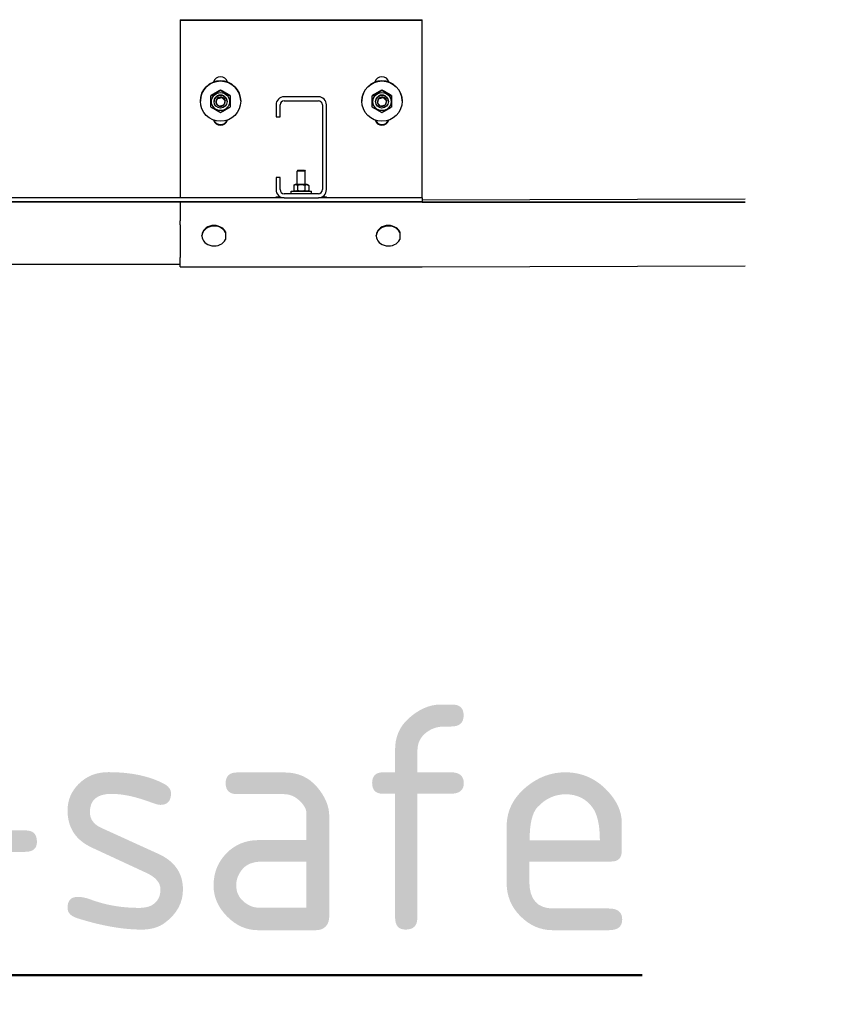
# Model space of a CAD drawing. Header units: metres. Extents: x -699 to 2316, y -1199 to 781.
# Tile 220 of 256: x -28.343 to -27.973, y 8.324 to 8.763. Entities that reach past the tile are written whole.
import ezdxf

# ---------------------------------------------------------------- set-up
doc = ezdxf.new("R2010")
doc.units = ezdxf.units.M
doc.layers.add('X-XX-AL-AANKLEDING-T50', color=130, linetype='Continuous', lineweight=50)
doc.styles.add('NLCS-ISO', font='NLCS-ISO.ttf')

msp = doc.modelspace()

# ---------------------------------------------------------------- linework, layer by layer
for p, q in [((-28.27114, 8.76261), (-28.27114, 8.76257)), ((-28.27114, 8.76261), (-28.16322, 8.76261)), ((-28.27114, 8.76257), (-28.16322, 8.76257)), ((-28.27114, 8.76257), (-28.27114, 8.76236)), ((-28.27114, 8.76257), (-28.16322, 8.76257)), ((-28.27114, 8.76236), (-28.16322, 8.76236)), ((-28.27114, 8.76236), (-28.27114, 8.6833)), ((-28.16322, 8.76257), (-28.16322, 8.76261)), ((-28.16322, 8.76236), (-28.16322, 8.76257)), ((-28.16322, 8.6833), (-28.16322, 8.76236)), ((-28.25747, 8.72882), (-28.25747, 8.72865)), ((-28.25315, 8.73131), (-28.25315, 8.73114)), ((-28.24884, 8.72882), (-28.24884, 8.72865)), ((-28.20953, 8.72827), (-28.22482, 8.72827)), ((-28.18552, 8.72882), (-28.18552, 8.72865)), ((-28.1812, 8.73131), (-28.1812, 8.73114)), ((-28.17689, 8.72882), (-28.17689, 8.72865)), ((-28.26215, 8.72641), (-28.26215, 8.72635)), ((-28.25603, 8.72614), (-28.25603, 8.72613)), ((-28.25516, 8.72558), (-28.25461, 8.72758)), ((-28.25516, 8.72558), (-28.25516, 8.72548)), ((-28.25461, 8.72758), (-28.2526, 8.72809)), ((-28.25461, 8.72758), (-28.25461, 8.72748)), ((-28.2526, 8.72809), (-28.2526, 8.728)), ((-28.2526, 8.72809), (-28.25114, 8.72661)), ((-28.25114, 8.72661), (-28.25114, 8.72652)), ((-28.25027, 8.72614), (-28.25027, 8.72613)), ((-28.24416, 8.72641), (-28.24416, 8.72635)), ((-28.22842, 8.72467), (-28.22842, 8.71927)), ((-28.22662, 8.71927), (-28.22662, 8.72467)), ((-28.22482, 8.72647), (-28.20953, 8.72647)), ((-28.20773, 8.72467), (-28.20773, 8.6869)), ((-28.20594, 8.6869), (-28.20594, 8.72467)), ((-28.1902, 8.72641), (-28.1902, 8.72635)), ((-28.18408, 8.72614), (-28.18408, 8.72613)), ((-28.18322, 8.72558), (-28.18266, 8.72758)), ((-28.18322, 8.72558), (-28.18322, 8.72548)), ((-28.18266, 8.72758), (-28.18065, 8.72809)), ((-28.18266, 8.72758), (-28.18266, 8.72748)), ((-28.18065, 8.72809), (-28.18065, 8.728)), ((-28.18065, 8.72809), (-28.17919, 8.72661)), ((-28.17919, 8.72661), (-28.17919, 8.72652)), ((-28.17833, 8.72614), (-28.17833, 8.72613)), ((-28.17221, 8.72641), (-28.17221, 8.72635)), ((-28.22842, 8.71927), (-28.22662, 8.71927)), ((-28.21865, 8.69553), (-28.21898, 8.6952)), ((-28.21538, 8.6952), (-28.21898, 8.6952)), ((-28.21898, 8.6892), (-28.21898, 8.6952)), ((-28.21865, 8.69553), (-28.21571, 8.69553)), ((-28.21571, 8.69553), (-28.21538, 8.6952)), ((-28.21538, 8.6892), (-28.21538, 8.6952)), ((-28.22662, 8.69229), (-28.22842, 8.69229)), ((-28.22842, 8.69229), (-28.22842, 8.6869)), ((-28.22662, 8.6869), (-28.22662, 8.69229)), ((-28.2198, 8.6892), (-28.2205, 8.6888)), ((-28.2205, 8.6888), (-28.2205, 8.68658)), ((-28.21455, 8.6892), (-28.2198, 8.6892)), ((-28.21884, 8.6888), (-28.21884, 8.68658)), ((-28.21552, 8.6888), (-28.21552, 8.68658)), ((-28.21455, 8.6892), (-28.21385, 8.6888)), ((-28.21385, 8.6888), (-28.21385, 8.68658)), ((-28.20953, 8.6851), (-28.22482, 8.6851)), ((-28.22167, 8.68618), (-28.21268, 8.68618)), ((-28.22167, 8.6851), (-28.22167, 8.68618)), ((-28.2198, 8.68618), (-28.2205, 8.68658)), ((-28.21455, 8.68618), (-28.21385, 8.68658)), ((-28.21268, 8.6851), (-28.21268, 8.68618)), ((-28.16322, 8.68155), (-29.20538, 8.68155)), ((-28.16322, 8.68139), (-29.20538, 8.68139)), ((-28.22482, 8.6833), (-28.68907, 8.6833)), ((-28.16322, 8.68153), (-28.27114, 8.68153)), ((-28.27114, 8.68153), (-28.27114, 8.68136)), ((-28.16322, 8.68136), (-28.27114, 8.68136)), ((-28.27114, 8.68136), (-28.27114, 8.673)), ((-28.22842, 8.68378), (-28.22662, 8.68378)), ((-28.22842, 8.6833), (-28.22842, 8.68378)), ((-28.22662, 8.6833), (-28.22662, 8.68378)), ((-28.22482, 8.6833), (-28.20953, 8.6833)), ((-28.16322, 8.6833), (-28.20953, 8.6833)), ((-28.20773, 8.68378), (-28.20594, 8.68378)), ((-28.20773, 8.6833), (-28.20773, 8.68378)), ((-28.20594, 8.6833), (-28.20594, 8.68378)), ((-28.16322, 8.6833), (-28.16322, 8.68155)), ((-28.01932, 8.68261), (-28.16322, 8.68222)), ((-28.16322, 8.68139), (-28.16322, 8.68155)), ((-28.16322, 8.68153), (-28.01932, 8.68154)), ((-28.16322, 8.68136), (-28.01932, 8.68137)), ((-28.27114, 8.67118), (-28.27114, 8.673)), ((-28.27114, 8.67118), (-28.27114, 8.65673)), ((-28.251, 8.66787), (-28.251, 8.66812)), ((-28.251, 8.66812), (-28.25099, 8.66495)), ((-28.1733, 8.66787), (-28.1733, 8.66812)), ((-28.1733, 8.66812), (-28.17328, 8.66495)), ((-28.26143, 8.66626), (-28.26143, 8.66652)), ((-28.25099, 8.66495), (-28.25099, 8.66469)), ((-28.18372, 8.66626), (-28.18372, 8.66652)), ((-28.17328, 8.66495), (-28.17328, 8.66469)), ((-29.20538, 8.65366), (-28.27114, 8.65366)), ((-28.27114, 8.65258), (-28.27114, 8.65673)), ((-28.27114, 8.65258), (-28.16322, 8.65258)), ((-28.16322, 8.65258), (-28.01932, 8.65297))]:
    msp.add_line(p, q)
for centre, radius, start, end in [((-28.22482, 8.72467), 0.0036, 90, 180), ((-28.20953, 8.72467), 0.0036, 0, 90), ((-28.22482, 8.72467), 0.0018, 90, 180), ((-28.20953, 8.72467), 0.0018, 0, 90), ((-28.22482, 8.6869), 0.0036, 180, 270), ((-28.22482, 8.6869), 0.0018, 180, 270), ((-28.20953, 8.6869), 0.0018, 270, 0), ((-28.20953, 8.6869), 0.0036, 270, 0)]:
    msp.add_arc(centre, radius, start, end)
for centre, major_axis, ratio, start_param, end_param in [((-28.25315, 8.73396), (-0.00324, 0), 0.999201, 3.417569, 6.007209), ((-28.1812, 8.73396), (-0.00324, 0), 0.999201, 3.417569, 6.007209), ((-28.25315, 8.72641), (-0.00899, 0), 0.999201, 3.141593, 6.283185), ((-28.1812, 8.72641), (-0.00899, 0), 0.999201, 3.141593, 6.283185), ((-28.25315, 8.72614), (0.00288, 0), 0.999201, 6.280368, 9.427596), ((-28.25315, 8.72609), (-0.00208, 0), 0.999201, 2.375104, 6.535604), ((-28.1812, 8.72614), (0.00288, 0), 0.999201, 6.280368, 9.427596), ((-28.1812, 8.72609), (-0.00208, 0), 0.999201, 2.375104, 6.535604), ((-28.25315, 8.72609), (-0.00208, 0), 0.999201, 0.327235, 1.219036), ((-28.25315, 8.72609), (-0.00208, 0), 0.999201, 1.414631, 2.233118), ((-28.1812, 8.72609), (-0.00208, 0), 0.999201, 0.327235, 1.219036), ((-28.1812, 8.72609), (-0.00208, 0), 0.999201, 1.414631, 2.233118), ((-28.25315, 8.71886), (0.00324, 0), 0.999201, 3.438354, 5.986424), ((-28.25315, 8.71908), (-0.00324, 0), 0.999201, 0.377662, 2.763931), ((-28.25315, 8.71908), (0.00324, 0), 0.999201, 3.519255, 5.905523), ((-28.25315, 8.71912), (0.00324, 0), 0.999201, 3.536065, 5.888713), ((-28.1812, 8.71886), (0.00324, 0), 0.999201, 3.438354, 5.986424), ((-28.1812, 8.71908), (-0.00324, 0), 0.999201, 0.377662, 2.763931), ((-28.1812, 8.71908), (0.00324, 0), 0.999201, 3.519255, 5.905523), ((-28.1812, 8.71912), (0.00324, 0), 0.999201, 3.536065, 5.888713), ((-28.25603, 8.66652), (-0.0054, 0), 0.819152, 3.512786, 6.283185), ((-28.17833, 8.66652), (-0.0054, 0), 0.819152, 3.512786, 6.283185), ((-28.25603, 8.66626), (0.0054, 0), 0.819152, 0.371193, 5.919962), ((-28.25099, 8.66901), (-0.00002, 0.00514), 0.002286, 1.795063, 2.568253), ((-28.17833, 8.66626), (0.0054, 0), 0.819152, 0.371193, 5.919962), ((-28.17329, 8.66901), (-0.00002, 0.00514), 0.002286, 1.795063, 2.568253)]:
    msp.add_ellipse(centre, major_axis=major_axis, ratio=ratio, start_param=start_param, end_param=end_param)
for centre, major_axis in [((-28.25315, 8.72635), (0.00899, 0)), ((-28.1812, 8.72635), (0.00899, 0)), ((-28.25315, 8.72614), (0.00405, 0)), ((-28.25315, 8.72613), (0.00288, 0)), ((-28.1812, 8.72614), (0.00405, 0)), ((-28.1812, 8.72613), (0.00288, 0))]:
    msp.add_ellipse(centre, major_axis=major_axis, ratio=0.999201)
for points in [[(-28.25315, 8.73131), (-28.25531, 8.7301), (-28.25747, 8.72882)], [(-28.25747, 8.72865), (-28.25531, 8.72987), (-28.25315, 8.73114)], [(-28.25747, 8.72367), (-28.25747, 8.72613), (-28.25747, 8.72865)], [(-28.24884, 8.72882), (-28.25099, 8.7301), (-28.25315, 8.73131)], [(-28.25315, 8.73114), (-28.25099, 8.72987), (-28.24884, 8.72865)], [(-28.24884, 8.72865), (-28.24884, 8.72613), (-28.24884, 8.72367)], [(-28.1812, 8.73131), (-28.18336, 8.7301), (-28.18552, 8.72882)], [(-28.18552, 8.72865), (-28.18336, 8.72987), (-28.1812, 8.73114)], [(-28.18552, 8.72367), (-28.18552, 8.72613), (-28.18552, 8.72865)], [(-28.17689, 8.72882), (-28.17905, 8.7301), (-28.1812, 8.73131)], [(-28.1812, 8.73114), (-28.17905, 8.72987), (-28.17689, 8.72865)], [(-28.17689, 8.72865), (-28.17689, 8.72613), (-28.17689, 8.72367)], [(-28.25315, 8.72118), (-28.25531, 8.7224), (-28.25747, 8.72367)], [(-28.24884, 8.72367), (-28.25099, 8.7224), (-28.25315, 8.72118)], [(-28.1812, 8.72118), (-28.18336, 8.7224), (-28.18552, 8.72367)], [(-28.17689, 8.72367), (-28.17905, 8.7224), (-28.1812, 8.72118)], [(-28.21884, 8.6888), (-28.21967, 8.68928), (-28.2205, 8.6888)], [(-28.21552, 8.6888), (-28.21718, 8.68928), (-28.21884, 8.6888)], [(-28.21385, 8.6888), (-28.21469, 8.68928), (-28.21552, 8.6888)], [(-28.2205, 8.68658), (-28.21967, 8.6861), (-28.21884, 8.68658)], [(-28.21884, 8.68658), (-28.21718, 8.6861), (-28.21552, 8.68658)], [(-28.21552, 8.68658), (-28.21469, 8.6861), (-28.21385, 8.68658)]]:
    msp.add_rational_spline(points, [1, 1.15470053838, 1], degree=2)
for points, knots in [([(-28.25516, 8.72548), (-28.25516, 8.72548), (-28.25516, 8.72549), (-28.25515, 8.72552), (-28.25514, 8.72555), (-28.25512, 8.72562), (-28.2551, 8.72569), (-28.25503, 8.72595), (-28.25495, 8.72623), (-28.25488, 8.72646), (-28.25482, 8.72669), (-28.25474, 8.72697), (-28.25467, 8.72724), (-28.25465, 8.72731), (-28.25463, 8.7274), (-28.25462, 8.72743), (-28.25461, 8.72747), (-28.25461, 8.72748), (-28.25461, 8.72748)], [-0.3417552, -0.3417552, -0.3417552, -0.3417552, -0.3056951, -0.3056951, -0.2627872, -0.2627872, -0.2004937, -0.2004937, 0, 0, 0, 0.2004937, 0.2004937, 0.2627872, 0.2627872, 0.3056951, 0.3056951, 0.3417552, 0.3417552, 0.3417552, 0.3417552]), ([(-28.25371, 8.724), (-28.25371, 8.724), (-28.25372, 8.724), (-28.25374, 8.72402), (-28.25376, 8.72405), (-28.25382, 8.7241), (-28.25387, 8.72415), (-28.25407, 8.72434), (-28.25427, 8.72455), (-28.25444, 8.72472), (-28.2546, 8.72489), (-28.2548, 8.72509), (-28.255, 8.7253), (-28.25505, 8.72535), (-28.25511, 8.72542), (-28.25513, 8.72544), (-28.25516, 8.72547), (-28.25516, 8.72548), (-28.25516, 8.72548)], [-0.3342887, -0.3342887, -0.3342887, -0.3342887, -0.3056951, -0.3056951, -0.2627872, -0.2627872, -0.2004937, -0.2004937, 0, 0, 0, 0.2004937, 0.2004937, 0.2627872, 0.2627872, 0.3056951, 0.3056951, 0.3397783, 0.3397783, 0.3397783, 0.3397783]), ([(-28.25461, 8.72748), (-28.25461, 8.72748), (-28.2546, 8.72748), (-28.25456, 8.72748), (-28.25453, 8.72749), (-28.25445, 8.72751), (-28.25438, 8.72752), (-28.25411, 8.72759), (-28.25383, 8.72766), (-28.2536, 8.72772), (-28.25337, 8.72778), (-28.25309, 8.72785), (-28.25282, 8.72792), (-28.25275, 8.72794), (-28.25267, 8.72797), (-28.25264, 8.72798), (-28.2526, 8.72799), (-28.2526, 8.728), (-28.2526, 8.728)], [-0.3417552, -0.3417552, -0.3417552, -0.3417552, -0.3056951, -0.3056951, -0.2627872, -0.2627872, -0.2004937, -0.2004937, 0, 0, 0, 0.2004937, 0.2004937, 0.2627872, 0.2627872, 0.3056951, 0.3056951, 0.3417552, 0.3417552, 0.3417552, 0.3417552]), ([(-28.2517, 8.72452), (-28.2517, 8.72451), (-28.25171, 8.72451), (-28.25174, 8.7245), (-28.25177, 8.72449), (-28.25185, 8.72446), (-28.25192, 8.72444), (-28.25219, 8.72437), (-28.25247, 8.7243), (-28.2527, 8.72424), (-28.25294, 8.72418), (-28.25321, 8.72411), (-28.25348, 8.72404), (-28.25355, 8.72403), (-28.25363, 8.72401), (-28.25367, 8.724), (-28.2537, 8.724), (-28.2537, 8.724), (-28.25371, 8.724)], [-0.336181, -0.336181, -0.336181, -0.336181, -0.3056951, -0.3056951, -0.2627872, -0.2627872, -0.2004937, -0.2004937, 0, 0, 0, 0.2004937, 0.2004937, 0.2627872, 0.2627872, 0.3056951, 0.3056951, 0.3342869, 0.3342869, 0.3342869, 0.3342869]), ([(-28.25371, 8.724), (-28.25371, 8.724), (-28.25371, 8.724), (-28.25371, 8.724), (-28.25371, 8.724), (-28.25371, 8.724), (-28.25371, 8.724), (-28.25371, 8.724), (-28.25371, 8.724), (-28.25371, 8.724), (-28.25371, 8.724), (-28.25371, 8.724)], [6.2827399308, 6.2827399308, 6.2827399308, 6.2827399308, 6.2829180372, 6.2829180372, 6.2830961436, 6.2830961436, 6.28327425, 6.28327425, 6.2834523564, 6.2834523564, 6.2836304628, 6.2836304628, 6.2836304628, 6.2836304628]), ([(-28.2526, 8.728), (-28.2526, 8.728), (-28.25259, 8.72799), (-28.25256, 8.72796), (-28.25254, 8.72793), (-28.25248, 8.72787), (-28.25243, 8.72782), (-28.25224, 8.72761), (-28.25204, 8.72741), (-28.25187, 8.72723), (-28.2517, 8.72706), (-28.2515, 8.72686), (-28.2513, 8.72667), (-28.25125, 8.72662), (-28.2512, 8.72656), (-28.25117, 8.72654), (-28.25115, 8.72652), (-28.25114, 8.72651), (-28.25114, 8.72652)], [-0.3417552, -0.3417552, -0.3417552, -0.3417552, -0.3056951, -0.3056951, -0.2627872, -0.2627872, -0.2004937, -0.2004937, 0, 0, 0, 0.2004937, 0.2004937, 0.2627872, 0.2627872, 0.3056951, 0.3056951, 0.3417552, 0.3417552, 0.3417552, 0.3417552]), ([(-28.25114, 8.72652), (-28.25114, 8.72651), (-28.25114, 8.7265), (-28.25115, 8.72647), (-28.25116, 8.72643), (-28.25118, 8.72635), (-28.2512, 8.72628), (-28.25128, 8.726), (-28.25135, 8.72573), (-28.25142, 8.72549), (-28.25148, 8.72526), (-28.25156, 8.72499), (-28.25163, 8.72473), (-28.25165, 8.72466), (-28.25168, 8.72458), (-28.25169, 8.72455), (-28.25169, 8.72452), (-28.2517, 8.72452), (-28.2517, 8.72452)], [-0.3417552, -0.3417552, -0.3417552, -0.3417552, -0.3056951, -0.3056951, -0.2627872, -0.2627872, -0.2004937, -0.2004937, 0, 0, 0, 0.2004937, 0.2004937, 0.2627872, 0.2627872, 0.3056951, 0.3056951, 0.3361836, 0.3361836, 0.3361836, 0.3361836]), ([(-28.2517, 8.72452), (-28.2517, 8.72452), (-28.2517, 8.72452), (-28.2517, 8.72452), (-28.2517, 8.72452), (-28.2517, 8.72452), (-28.2517, 8.72452), (-28.2517, 8.72452), (-28.2517, 8.72452), (-28.2517, 8.72452), (-28.2517, 8.72452), (-28.2517, 8.72452)], [5.2357432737, 5.2357432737, 5.2357432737, 5.2357432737, 5.2358411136, 5.2358411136, 5.2359389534, 5.2359389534, 5.2360367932, 5.2360367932, 5.2361346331, 5.2361346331, 5.2362324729, 5.2362324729, 5.2362324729, 5.2362324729]), ([(-28.18322, 8.72548), (-28.18322, 8.72548), (-28.18321, 8.72549), (-28.1832, 8.72552), (-28.18319, 8.72555), (-28.18317, 8.72562), (-28.18315, 8.72569), (-28.18308, 8.72595), (-28.183, 8.72623), (-28.18294, 8.72646), (-28.18287, 8.72669), (-28.1828, 8.72697), (-28.18272, 8.72724), (-28.1827, 8.72731), (-28.18268, 8.7274), (-28.18267, 8.72743), (-28.18266, 8.72747), (-28.18266, 8.72748), (-28.18266, 8.72748)], [-0.3417552, -0.3417552, -0.3417552, -0.3417552, -0.3056951, -0.3056951, -0.2627872, -0.2627872, -0.2004937, -0.2004937, 0, 0, 0, 0.2004937, 0.2004937, 0.2627872, 0.2627872, 0.3056951, 0.3056951, 0.3417552, 0.3417552, 0.3417552, 0.3417552]), ([(-28.18176, 8.724), (-28.18176, 8.724), (-28.18177, 8.724), (-28.18179, 8.72402), (-28.18182, 8.72405), (-28.18187, 8.7241), (-28.18193, 8.72415), (-28.18212, 8.72434), (-28.18232, 8.72455), (-28.18249, 8.72472), (-28.18266, 8.72489), (-28.18286, 8.72509), (-28.18305, 8.7253), (-28.1831, 8.72535), (-28.18316, 8.72542), (-28.18318, 8.72544), (-28.18321, 8.72547), (-28.18321, 8.72548), (-28.18322, 8.72548)], [-0.3342887, -0.3342887, -0.3342887, -0.3342887, -0.3056951, -0.3056951, -0.2627872, -0.2627872, -0.2004937, -0.2004937, 0, 0, 0, 0.2004937, 0.2004937, 0.2627872, 0.2627872, 0.3056951, 0.3056951, 0.3397783, 0.3397783, 0.3397783, 0.3397783]), ([(-28.18266, 8.72748), (-28.18266, 8.72748), (-28.18265, 8.72748), (-28.18262, 8.72748), (-28.18258, 8.72749), (-28.1825, 8.72751), (-28.18243, 8.72752), (-28.18216, 8.72759), (-28.18189, 8.72766), (-28.18165, 8.72772), (-28.18142, 8.72778), (-28.18114, 8.72785), (-28.18087, 8.72792), (-28.1808, 8.72794), (-28.18072, 8.72797), (-28.18069, 8.72798), (-28.18066, 8.72799), (-28.18065, 8.728), (-28.18065, 8.728)], [-0.3417552, -0.3417552, -0.3417552, -0.3417552, -0.3056951, -0.3056951, -0.2627872, -0.2627872, -0.2004937, -0.2004937, 0, 0, 0, 0.2004937, 0.2004937, 0.2627872, 0.2627872, 0.3056951, 0.3056951, 0.3417552, 0.3417552, 0.3417552, 0.3417552]), ([(-28.17975, 8.72452), (-28.17975, 8.72451), (-28.17976, 8.72451), (-28.17979, 8.7245), (-28.17983, 8.72449), (-28.17991, 8.72446), (-28.17998, 8.72444), (-28.18025, 8.72437), (-28.18052, 8.7243), (-28.18076, 8.72424), (-28.18099, 8.72418), (-28.18127, 8.72411), (-28.18153, 8.72404), (-28.1816, 8.72403), (-28.18169, 8.72401), (-28.18172, 8.724), (-28.18175, 8.724), (-28.18176, 8.724), (-28.18176, 8.724)], [-0.336181, -0.336181, -0.336181, -0.336181, -0.3056951, -0.3056951, -0.2627872, -0.2627872, -0.2004937, -0.2004937, 0, 0, 0, 0.2004937, 0.2004937, 0.2627872, 0.2627872, 0.3056951, 0.3056951, 0.3342869, 0.3342869, 0.3342869, 0.3342869]), ([(-28.18176, 8.724), (-28.18176, 8.724), (-28.18176, 8.724), (-28.18176, 8.724), (-28.18176, 8.724), (-28.18176, 8.724), (-28.18176, 8.724), (-28.18176, 8.724), (-28.18176, 8.724), (-28.18176, 8.724), (-28.18176, 8.724), (-28.18176, 8.724)], [6.2827399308, 6.2827399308, 6.2827399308, 6.2827399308, 6.2829180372, 6.2829180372, 6.2830961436, 6.2830961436, 6.28327425, 6.28327425, 6.2834523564, 6.2834523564, 6.2836304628, 6.2836304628, 6.2836304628, 6.2836304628]), ([(-28.18065, 8.728), (-28.18065, 8.728), (-28.18064, 8.72799), (-28.18062, 8.72796), (-28.18059, 8.72793), (-28.18053, 8.72787), (-28.18048, 8.72782), (-28.18029, 8.72761), (-28.18009, 8.72741), (-28.17992, 8.72723), (-28.17975, 8.72706), (-28.17955, 8.72686), (-28.17936, 8.72667), (-28.17931, 8.72662), (-28.17925, 8.72656), (-28.17922, 8.72654), (-28.1792, 8.72652), (-28.17919, 8.72651), (-28.17919, 8.72652)], [-0.3417552, -0.3417552, -0.3417552, -0.3417552, -0.3056951, -0.3056951, -0.2627872, -0.2627872, -0.2004937, -0.2004937, 0, 0, 0, 0.2004937, 0.2004937, 0.2627872, 0.2627872, 0.3056951, 0.3056951, 0.3417552, 0.3417552, 0.3417552, 0.3417552]), ([(-28.17919, 8.72652), (-28.17919, 8.72651), (-28.1792, 8.7265), (-28.1792, 8.72647), (-28.17921, 8.72643), (-28.17924, 8.72635), (-28.17926, 8.72628), (-28.17933, 8.726), (-28.17941, 8.72573), (-28.17947, 8.72549), (-28.17954, 8.72526), (-28.17961, 8.72499), (-28.17969, 8.72473), (-28.17971, 8.72466), (-28.17973, 8.72458), (-28.17974, 8.72455), (-28.17975, 8.72452), (-28.17975, 8.72452), (-28.17975, 8.72452)], [-0.3417552, -0.3417552, -0.3417552, -0.3417552, -0.3056951, -0.3056951, -0.2627872, -0.2627872, -0.2004937, -0.2004937, 0, 0, 0, 0.2004937, 0.2004937, 0.2627872, 0.2627872, 0.3056951, 0.3056951, 0.3361836, 0.3361836, 0.3361836, 0.3361836]), ([(-28.17975, 8.72452), (-28.17975, 8.72452), (-28.17975, 8.72452), (-28.17975, 8.72452), (-28.17975, 8.72452), (-28.17975, 8.72452), (-28.17975, 8.72452), (-28.17975, 8.72452), (-28.17975, 8.72452), (-28.17975, 8.72452), (-28.17975, 8.72452), (-28.17975, 8.72452)], [5.2357432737, 5.2357432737, 5.2357432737, 5.2357432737, 5.2358411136, 5.2358411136, 5.2359389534, 5.2359389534, 5.2360367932, 5.2360367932, 5.2361346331, 5.2361346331, 5.2362324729, 5.2362324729, 5.2362324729, 5.2362324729])]:
    msp.add_open_spline(points, degree=3, knots=knots)

# ---------------------------------------------------------------- texts
at = {"layer": 'X-XX-AL-AANKLEDING-T50', "style": 'NLCS-ISO'}
msp.add_text('%%UPresentatieplaatje Eco-safe', height=0.1, dxfattribs=at).set_placement((-29.71047, 8.35703))

doc.saveas('drawing.dxf')
